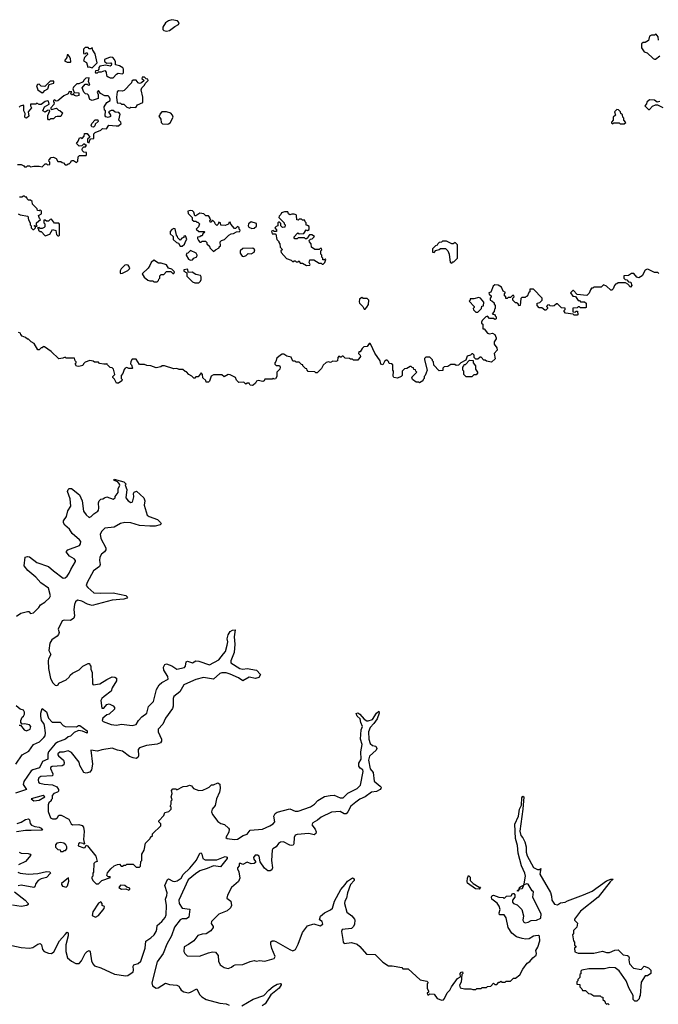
# Model space of a CAD drawing. Extents: x 2494159 to 2685562, y 773219 to 915170.
# Tile 99 of 201: x 2644840 to 2650950, y 799839 to 809258. Entities that reach past the tile are written whole.
import ezdxf

# ---------------------------------------------------------------- set-up
doc = ezdxf.new("R2010")
doc.units = 0

msp = doc.modelspace()

# ---------------------------------------------------------------- linework, layer by layer
at = {"layer": '0CON10XD'}
for points in [[(2646245, 809146.7), (2646275, 809153.8), (2646325, 809193.3), (2646359.3, 809210.7), (2646367, 809227), (2646350, 809245), (2646295, 809257.5), (2646263, 809247), (2646233.6, 809226.4), (2646210, 809185), (2646210, 809165), (2646220, 809155), (2646245, 809146.7)], [(2650951.7, 809061.7), (2650950, 809095), (2650928.3, 809118.3), (2650915, 809110), (2650885, 809110), (2650865, 809100), (2650855, 809060), (2650825, 809040), (2650805, 809040), (2650790, 809025), (2650788.3, 808988.3), (2650815, 808950), (2650845, 808940), (2650900, 808885), (2650915, 808880), (2650925, 808880), (2650965, 808912.5)], [(2645535, 808797.5), (2645580, 808845), (2645562.3, 808932.3), (2645540, 808965), (2645535, 808990), (2645525, 808980), (2645505, 808980), (2645495, 808990), (2645465, 808990), (2645450, 808975), (2645450, 808935), (2645465, 808930), (2645475, 808940), (2645485, 808940), (2645490, 808925), (2645460, 808895), (2645450, 808865), (2645478.3, 808848.3), (2645492.5, 808802.5), (2645505, 808806.7), (2645535, 808797.5)], [(2645325, 808852.5), (2645330, 808855), (2645327, 808887), (2645315, 808910), (2645305, 808920), (2645295, 808920), (2645290, 808895), (2645270, 808865), (2645295, 808852.5), (2645325, 808852.5)], [(2645705, 808700), (2645735, 808702.5), (2645765, 808737.5), (2645783, 808747), (2645825, 808740), (2645831.7, 808748.3), (2645833.3, 808785), (2645828, 808798), (2645795, 808816.2), (2645756.7, 808825), (2645757.5, 808855), (2645748.3, 808878.3), (2645730, 808895), (2645705, 808897.5), (2645651.7, 808878.3), (2645650, 808865), (2645653.6, 808853.6), (2645675, 808842.5), (2645713.6, 808843.6), (2645720, 808835), (2645715, 808820), (2645705, 808813.8), (2645665, 808823.3), (2645608.3, 808811.7), (2645598.3, 808801.7), (2645597, 808783), (2645588.3, 808771.7), (2645565, 808767.5), (2645562.5, 808755), (2645565, 808750), (2645585, 808750), (2645595, 808760), (2645621.7, 808758.3), (2645655, 808770), (2645667, 808757), (2645670, 808725), (2645685, 808710), (2645705, 808700)], [(2644818.3, 807871.7), (2644855, 807872.5), (2644879.3, 807859.3), (2644885, 807850), (2644905, 807850), (2644915, 807860), (2644935, 807860), (2644945, 807850), (2644975, 807857.5), (2645025, 807857.5), (2645055, 807850), (2645085, 807880), (2645095, 807880), (2645105, 807870), (2645128.3, 807871.7), (2645130, 807895), (2645120, 807905), (2645121.7, 807918.3), (2645141.7, 807938.3), (2645165, 807942.5), (2645189.3, 807929.3), (2645205, 807902.5), (2645235, 807900), (2645245, 807890), (2645258.3, 807888.3), (2645275, 807870), (2645295, 807870), (2645305, 807880), (2645315, 807880), (2645330, 807895), (2645335, 807910), (2645355, 807910), (2645385, 807890), (2645397, 807903), (2645400, 807945), (2645411.7, 807958.3), (2645475, 807960), (2645480, 807965), (2645478.3, 807988.3), (2645455, 807990), (2645441.7, 808001.7), (2645437.5, 808015), (2645441.7, 808028.3), (2645455, 808040), (2645468.3, 808041.7), (2645478.3, 808058.3), (2645465, 808060), (2645455, 808070), (2645435, 808050), (2645408.3, 808048.3), (2645383, 808073), (2645400, 808095), (2645411.7, 808128.3), (2645425, 808130), (2645438.3, 808121.7), (2645457, 808143), (2645461.7, 808168.3), (2645485, 808170), (2645510, 808135), (2645490, 808115), (2645490, 808085), (2645505, 808080), (2645510, 808105), (2645521.7, 808118.3), (2645548.3, 808121.7), (2645550, 808165), (2645561.7, 808178.3), (2645615, 808200), (2645633, 808217), (2645670, 808215), (2645693, 808247), (2645761.7, 808241.7), (2645787, 808243), (2645810, 808265), (2645808.3, 808278.3), (2645790, 808295), (2645800, 808355), (2645788.3, 808368.3), (2645753, 808373), (2645735, 808390), (2645715, 808390), (2645690, 808375), (2645710, 808345), (2645708.3, 808331.7), (2645685, 808323.3), (2645665, 808327.5), (2645657, 808337), (2645660, 808385), (2645653, 808393), (2645647.5, 808425), (2645673.6, 808466.4), (2645707, 808483), (2645707, 808497), (2645695, 808520), (2645685, 808530), (2645655, 808530), (2645611.7, 808551.7), (2645595, 808580), (2645580, 808565), (2645591.7, 808541.7), (2645590, 808505), (2645535, 808483.3), (2645512.5, 808495), (2645500, 808535), (2645490, 808545), (2645468.3, 808548.3), (2645453, 808563), (2645437.5, 808605), (2645465, 808640), (2645485, 808640), (2645495, 808632.5), (2645510, 808635), (2645500, 808665), (2645505, 808700), (2645473, 808697), (2645455, 808680), (2645447.5, 808662.5), (2645406.4, 808643.6), (2645386.4, 808643.6), (2645356.4, 808613.6), (2645350, 808595), (2645361.7, 808561.7), (2645407, 808557), (2645407, 808533), (2645385, 808527.5), (2645363, 808533), (2645355, 808550), (2645345, 808540), (2645335, 808540), (2645330, 808555), (2645338.3, 808568.3), (2645315, 808570), (2645303, 808547), (2645261.7, 808528.3), (2645205, 808482.5), (2645188.3, 808478.3), (2645175, 808490), (2645165, 808480), (2645163, 808473), (2645170, 808465), (2645166.7, 808445), (2645137.5, 808415), (2645137.5, 808405), (2645145, 808397.5), (2645191.7, 808411.7), (2645211.7, 808391.7), (2645225, 808390), (2645250, 808365), (2645235, 808330), (2645198.3, 808331.7), (2645183, 808327), (2645165, 808310), (2645135, 808310), (2645125, 808300), (2645115, 808300), (2645108.3, 808308.3), (2645108.3, 808341.7), (2645127.5, 808385), (2645121.7, 808391.7), (2645105, 808390), (2645085, 808372.5), (2645060, 808385), (2645077, 808423), (2645121.7, 808448.3), (2645117, 808477), (2645105, 808482.5), (2645083.9, 808476.1), (2645045, 808447.5), (2645025, 808447.5), (2645005, 808460), (2644995, 808450), (2644945, 808450), (2644942.5, 808435), (2644952.5, 808415), (2644922.5, 808375), (2644926.2, 808335), (2644905, 808316.7), (2644895, 808317.5), (2644890, 808325), (2644891.7, 808361.7), (2644880, 808385), (2644880, 808435), (2644875, 808440), (2644845, 808430), (2644835, 808420)], [(2645055, 808557.5), (2645065, 808560), (2645080.7, 808579.3), (2645110, 808595), (2645121.7, 808638.3), (2645168.3, 808651.7), (2645168.3, 808668.3), (2645131.7, 808668.3), (2645081.7, 808618.3), (2645045, 808622.5), (2645025, 808640), (2645011.7, 808638.3), (2645000, 808625), (2645012.5, 808585), (2645055, 808557.5)], [(2645895, 808410), (2645905, 808420), (2645951.7, 808418.3), (2645967, 808443), (2646017.5, 808465), (2646017.5, 808515), (2646003, 808587), (2646010, 808605), (2646035, 808630), (2646041.7, 808648.3), (2646070, 808675), (2646065, 808690), (2646051.7, 808691.7), (2646035, 808707.5), (2646011.7, 808708.3), (2646010, 808695), (2646030, 808675), (2646007, 808653), (2645985, 808647.5), (2645973.6, 808653.6), (2645955, 808680), (2645925, 808680), (2645911.7, 808668.3), (2645910, 808655), (2645841.2, 808578.8), (2645825, 808573.3), (2645785, 808577.5), (2645773, 808567), (2645767.5, 808515), (2645771.7, 808461.7), (2645805, 808460), (2645815, 808450), (2645835, 808450), (2645865, 808420), (2645895, 808410)], [(2650966.4, 808473.6), (2650938.3, 808468.3), (2650915, 808487.5), (2650865, 808490), (2650841.7, 808468.3), (2650838.3, 808451.7), (2650820, 808435), (2650855, 808400), (2650865, 808400), (2650895, 808430), (2650925, 808442.5), (2650941.7, 808441.7), (2650995, 808417.5)], [(2646255, 808257.5), (2646265, 808262.5), (2646278.3, 808271.7), (2646307.5, 808325), (2646302.5, 808345), (2646285, 808362.5), (2646245, 808377.5), (2646200, 808375), (2646180, 808355), (2646180, 808345), (2646170, 808335), (2646190, 808305), (2646193, 808273), (2646205, 808260), (2646255, 808257.5)], [(2650625, 808260), (2650640, 808275), (2650620, 808295), (2650620, 808315), (2650610, 808325), (2650608.3, 808348.3), (2650591.7, 808361.7), (2650590, 808375), (2650570, 808395), (2650553, 808397), (2650530, 808375), (2650540, 808345), (2650520, 808325), (2650520, 808295), (2650501.7, 808278.3), (2650501.7, 808271.7), (2650515, 808260), (2650525, 808270), (2650575, 808270), (2650585, 808260), (2650625, 808260)], [(2645545, 808230), (2645531.7, 808231.7), (2645522.5, 808245), (2645530, 808265), (2645561.7, 808298.3), (2645588.3, 808298.3), (2645590, 808285), (2645561.7, 808258.3), (2645558.3, 808241.7), (2645545, 808230)], [(2644825, 807400), (2644845, 807390), (2644918.3, 807378.3), (2644923, 807343), (2644940, 807315), (2644940, 807295), (2644950, 807285), (2644950, 807265), (2644965, 807250), (2644975, 807250), (2644990, 807265), (2644990, 807280), (2644981.7, 807281.7), (2644981.7, 807288.3), (2644988.3, 807288.3), (2644990, 807280), (2645008.3, 807281.7), (2645000, 807295), (2645000, 807315), (2645040, 807345), (2645030, 807355), (2645020, 807385), (2645048.3, 807401.7), (2645050, 807425), (2645035, 807440), (2645025, 807430), (2645011.7, 807431.7), (2645008.3, 807448.3), (2644961.7, 807491.7), (2644958.3, 807518.3), (2644945, 807530), (2644925, 807530), (2644910, 807545), (2644908.3, 807558.3), (2644895, 807560), (2644885, 807570), (2644875, 807570), (2644861.7, 807558.3), (2644838.3, 807558.3)], [(2645215, 807190), (2645220, 807195), (2645221.7, 807301.7), (2645215, 807310), (2645171.7, 807311.7), (2645145, 807350), (2645133, 807347), (2645115, 807330), (2645095, 807330), (2645085, 807340), (2645071.7, 807338.3), (2645070, 807315), (2645080, 807305), (2645080, 807275), (2645075, 807270), (2645055, 807260), (2645035, 807260), (2645025, 807270), (2645010, 807265), (2645020, 807255), (2645020, 807245), (2645035, 807230), (2645045, 807230), (2645085, 807190), (2645130, 807205), (2645155, 807250), (2645185, 807240), (2645193, 807203), (2645205, 807190), (2645215, 807190)], [(2646695, 807040), (2646713, 807057), (2646750, 807075), (2646750, 807085), (2646760, 807095), (2646758.3, 807131.7), (2646770, 807145), (2646800, 807155), (2646840, 807195), (2646865, 807210), (2646887, 807213), (2646913, 807227), (2646945, 807230), (2646950, 807245), (2646940, 807255), (2646940, 807265), (2646925, 807280), (2646905, 807260), (2646895, 807260), (2646861.7, 807301.7), (2646855, 807320), (2646841.7, 807318.3), (2646838.3, 807301.7), (2646805, 807287.5), (2646763, 807293), (2646760, 807315), (2646745, 807320), (2646738.3, 807301.7), (2646725, 807290), (2646710, 807305), (2646708.3, 807318.3), (2646685, 807340), (2646668.3, 807321.7), (2646661.7, 807321.7), (2646660, 807335), (2646670, 807345), (2646660, 807355), (2646660, 807365), (2646645, 807380), (2646621.7, 807381.7), (2646601.7, 807401.7), (2646565, 807406.7), (2646525, 807380), (2646515, 807380), (2646506.2, 807415), (2646495, 807428.8), (2646475, 807433.8), (2646450, 807425), (2646452.5, 807405), (2646490, 807365), (2646491.7, 807341.7), (2646505, 807330), (2646525, 807330), (2646535, 807320), (2646545, 807320), (2646560, 807305), (2646550, 807275), (2646530, 807255), (2646555, 807230), (2646605, 807230), (2646610, 807225), (2646591.7, 807208.3), (2646585, 807190), (2646575, 807190), (2646565, 807180), (2646541.7, 807178.3), (2646540, 807165), (2646550, 807145), (2646565, 807130), (2646575, 807130), (2646585, 807140), (2646618.3, 807138.3), (2646630, 807125), (2646630, 807115), (2646655, 807090), (2646660, 807075), (2646695, 807040)], [(2647585, 806907.5), (2647615, 806910), (2647620, 806915), (2647610, 806935), (2647615, 806960), (2647655, 806960), (2647705, 806930), (2647725, 806930), (2647735, 806920), (2647745, 806920), (2647760, 806935), (2647770, 806965), (2647765, 806970), (2647755, 806960), (2647741.7, 806961.7), (2647740, 806975), (2647730, 806985), (2647730, 807005), (2647720, 807015), (2647720, 807045), (2647730, 807055), (2647728.3, 807068.3), (2647715, 807070), (2647705, 807060), (2647665, 807060), (2647631.7, 807081.7), (2647630, 807115), (2647611.7, 807131.7), (2647610, 807145), (2647621.7, 807158.3), (2647638.3, 807161.7), (2647660, 807185), (2647635, 807200), (2647611.7, 807198.3), (2647600, 807185), (2647598.3, 807171.7), (2647585, 807160), (2647575, 807160), (2647565, 807170), (2647505, 807170), (2647495, 807160), (2647471.7, 807161.7), (2647461.7, 807178.3), (2647501.7, 807218.3), (2647515, 807210), (2647558.3, 807211.7), (2647581.7, 807248.3), (2647595, 807240), (2647608.3, 807251.7), (2647608.3, 807278.3), (2647595, 807290), (2647581.7, 807291.7), (2647580, 807315), (2647570, 807325), (2647568.3, 807338.3), (2647545, 807340), (2647535, 807350), (2647515, 807350), (2647505, 807340), (2647491.7, 807341.7), (2647490, 807385), (2647485, 807390), (2647467.5, 807397.5), (2647442.5, 807397.5), (2647425, 807390), (2647411.7, 807401.7), (2647405, 807420), (2647375, 807420), (2647345, 807410), (2647340, 807395), (2647321.7, 807378.3), (2647320, 807365), (2647370, 807315), (2647370, 807305), (2647380, 807295), (2647378.3, 807271.7), (2647355, 807270), (2647340, 807285), (2647338.3, 807308.3), (2647325, 807320), (2647315, 807320), (2647310, 807315), (2647310, 807285), (2647295, 807280), (2647280, 807265), (2647298.3, 807248.3), (2647298.3, 807231.7), (2647275, 807230), (2647265, 807240), (2647250, 807235), (2647255, 807210), (2647285, 807210), (2647290, 807205), (2647300, 807155), (2647320, 807135), (2647320, 807125), (2647330, 807115), (2647333, 807083), (2647347, 807067), (2647350, 807055), (2647340, 807045), (2647341.7, 807031.7), (2647393.6, 806973.6), (2647437, 806957), (2647455, 806940), (2647465, 806950), (2647475, 806950), (2647485, 806940), (2647505, 806940), (2647515, 806950), (2647525, 806930), (2647545, 806930), (2647585, 806907.5)], [(2646375, 807090), (2646395, 807092.5), (2646418.3, 807111.7), (2646428.3, 807141.7), (2646440, 807155), (2646430, 807185), (2646425, 807190), (2646411.7, 807188.3), (2646410, 807175), (2646391.7, 807168.3), (2646375, 807150), (2646351.7, 807171.7), (2646350, 807185), (2646340, 807195), (2646328.3, 807258.3), (2646315, 807260), (2646295, 807250), (2646278.3, 807231.7), (2646278.3, 807208.3), (2646310, 807185), (2646310, 807155), (2646340, 807125), (2646358.3, 807118.3), (2646375, 807090)], [(2647060.7, 807260.7), (2647085, 807263.3), (2647106.7, 807283.3), (2647106.4, 807306.4), (2647055, 807322.5), (2647030, 807305), (2647027.5, 807285), (2647033.6, 807273.6), (2647060.7, 807260.7)], [(2646985, 806992.5), (2647008.3, 807001.7), (2647025, 807020), (2647055, 807017.5), (2647085, 807032.5), (2647090, 807055), (2647071.7, 807071.7), (2646975, 807070), (2646950, 807045), (2646950, 807025), (2646970, 806995), (2646985, 806992.5)], [(2648975, 806930), (2648985, 806940), (2648995, 806940), (2649030, 806975), (2649030, 807105), (2649007.5, 807127.5), (2648987, 807113), (2648975, 807112.5), (2648925, 807140), (2648885, 807137.5), (2648875, 807130), (2648853, 807127), (2648840, 807115), (2648835, 807100), (2648820, 807095), (2648790, 807065), (2648790, 807035), (2648805, 807030), (2648821.7, 807048.3), (2648855, 807060), (2648865, 807070), (2648915, 807070), (2648937, 807047), (2648950, 807015), (2648960, 806935), (2648975, 806930)], [(2646475, 806957.5), (2646495, 806960), (2646505, 806977.5), (2646535, 806990), (2646537.5, 807005), (2646530, 807025), (2646475, 807050), (2646450, 807025), (2646435, 807020), (2646432.5, 807005), (2646455, 806967.5), (2646475, 806957.5)], [(2645805, 806830), (2645825, 806832.5), (2645875, 806857.5), (2645890, 806875), (2645892.5, 806885), (2645878.3, 806908.3), (2645865, 806913.3), (2645845, 806910), (2645810, 806875), (2645800, 806855), (2645800, 806835), (2645805, 806830)], [(2646155, 806750), (2646168.3, 806761.7), (2646170, 806775), (2646180, 806785), (2646181.7, 806808.3), (2646195, 806820), (2646218.3, 806821.7), (2646245, 806850), (2646285, 806850), (2646305, 806830), (2646315, 806830), (2646320, 806845), (2646295, 806870), (2646265, 806880), (2646245, 806912.5), (2646195, 806927.5), (2646168.3, 806928.3), (2646125, 806957.5), (2646097.5, 806935), (2646086.7, 806905), (2646069.5, 806880.5), (2646012.5, 806825), (2646030, 806795), (2646065, 806767.5), (2646085, 806760), (2646115, 806760), (2646125, 806750), (2646155, 806750)], [(2646555, 806740), (2646570, 806755), (2646576.4, 806773.6), (2646576.4, 806796.4), (2646569.3, 806809.3), (2646525, 806820), (2646491.7, 806841.7), (2646455, 806840), (2646445, 806870), (2646410, 806865), (2646411.7, 806851.7), (2646440, 806835), (2646440, 806805), (2646495, 806750), (2646515, 806740), (2646555, 806740)], [(2650955, 806830), (2650945, 806840), (2650915, 806840), (2650857, 806867), (2650845, 806870), (2650825, 806860), (2650795, 806807.5), (2650765, 806787.5), (2650743.6, 806793.6), (2650715, 806830), (2650695, 806830), (2650665, 806810), (2650621.7, 806808.3), (2650620, 806785), (2650631.7, 806771.7), (2650648.3, 806768.3), (2650665, 806750), (2650687, 806747), (2650697.5, 806715), (2650685, 806700), (2650658.3, 806728.3), (2650635, 806740), (2650565, 806740), (2650555, 806730), (2650541.7, 806728.3), (2650530, 806715), (2650518.3, 806681.7), (2650505, 806670), (2650495, 806670), (2650455, 806710), (2650425, 806720), (2650405, 806700), (2650335, 806700), (2650325, 806690), (2650311.7, 806688.3), (2650300, 806675), (2650288.3, 806641.7), (2650265, 806620), (2650175, 806630), (2650138.3, 806668.3), (2650131.7, 806668.3), (2650110, 806645), (2650131.7, 806611.7), (2650158.3, 806608.3), (2650185, 806570), (2650195, 806570), (2650205, 806560), (2650245, 806560), (2650260, 806545), (2650260, 806505), (2650255, 806500), (2650205, 806500), (2650195, 806510), (2650185, 806510), (2650175, 806500), (2650131.7, 806498.3), (2650131.7, 806461.7), (2650155, 806460), (2650165, 806470), (2650178.3, 806468.3), (2650180, 806435), (2650175, 806430), (2650145, 806430), (2650135, 806440), (2650061.7, 806451.7), (2650050, 806465), (2650050, 806475), (2650060, 806485), (2650058.3, 806498.3), (2650025, 806500), (2649985, 806540), (2649975, 806540), (2649955, 806520), (2649941.7, 806518.3), (2649915, 806520), (2649905, 806530), (2649891.7, 806528.3), (2649880, 806515), (2649890, 806505), (2649890, 806495), (2649875, 806480), (2649865, 806480), (2649835, 806500), (2649811.7, 806501.7), (2649790, 806525), (2649790, 806545), (2649818.3, 806551.7), (2649840, 806575), (2649840, 806595), (2649755, 806680), (2649721.7, 806678.3), (2649720, 806655), (2649711.7, 806648.3), (2649695, 806610), (2649685, 806610), (2649675, 806600), (2649645, 806600), (2649635, 806590), (2649630, 806525), (2649615, 806520), (2649608.3, 806538.3), (2649595, 806550), (2649585, 806550), (2649560, 806575), (2649560, 806595), (2649570, 806605), (2649568.3, 806618.3), (2649555, 806620), (2649535, 806600), (2649515, 806600), (2649505, 806590), (2649491.7, 806591.7), (2649490, 806605), (2649480, 806615), (2649480, 806635), (2649487, 806647), (2649465, 806660), (2649449.3, 806699.3), (2649417, 806717), (2649385, 806720), (2649371.7, 806708.3), (2649348.3, 806651.7), (2649330, 806645), (2649331.7, 806631.7), (2649350, 806615), (2649350, 806605), (2649340, 806595), (2649340, 806575), (2649358.3, 806568.3), (2649378.3, 806548.3), (2649380, 806535), (2649390, 806525), (2649390, 806495), (2649383, 806487), (2649380, 806465), (2649360, 806445), (2649390, 806435), (2649390, 806425), (2649400, 806415), (2649400, 806395), (2649385, 806390), (2649375, 806400), (2649335, 806400), (2649315, 806420), (2649300, 806415), (2649265, 806380), (2649260, 806365), (2649260, 806355), (2649270, 806345), (2649271.7, 806301.7), (2649285, 806300), (2649315, 806260), (2649335, 806252.5), (2649365, 806257.5), (2649385, 806247.5), (2649400, 806215), (2649400, 806205), (2649380, 806175), (2649380, 806155), (2649405, 806120), (2649407.5, 806095), (2649380, 806065), (2649390, 806015), (2649355, 805980), (2649305, 805990), (2649295, 806000), (2649281.7, 806001.7), (2649255, 806030), (2649245, 806030), (2649225, 806010), (2649205, 806010), (2649190, 806025), (2649188.3, 806048.3), (2649175, 806060), (2649165, 806060), (2649155, 806050), (2649121.7, 806038.3), (2649108.3, 806001.7), (2649060, 805975), (2649038.3, 805951.7), (2649015, 805950), (2649005, 805960), (2648965, 805960), (2648935, 805940), (2648901.7, 805938.3), (2648890, 805925), (2648888.3, 805901.7), (2648855, 805900), (2648801.7, 805951.7), (2648800, 805985), (2648790, 805995), (2648790, 806005), (2648765, 806030), (2648725, 806030), (2648713, 806017), (2648712.5, 806005), (2648737.5, 805905), (2648720, 805855), (2648710, 805845), (2648710, 805825), (2648700, 805815), (2648698.3, 805801.7), (2648665, 805782.5), (2648655, 805790), (2648635, 805790), (2648600, 805815), (2648591.7, 805838.3), (2648640, 805885), (2648630, 805895), (2648628.3, 805908.3), (2648611.7, 805911.7), (2648608.3, 805928.3), (2648595, 805930), (2648585, 805940), (2648575, 805940), (2648545, 805920), (2648521.7, 805918.3), (2648500, 805895), (2648500, 805855), (2648490, 805845), (2648455, 805830), (2648420, 805835), (2648413, 805847), (2648417.5, 805895), (2648410, 805905), (2648410, 805955), (2648397, 805967), (2648375, 805970), (2648368.3, 805988.3), (2648355, 806000), (2648345, 806000), (2648331.7, 805988.3), (2648315, 805957.5), (2648295, 805962.5), (2648290, 805995), (2648236.7, 806066.7), (2648200.7, 806150.7), (2648195, 806160), (2648185, 806160), (2648165, 806130), (2648133, 806127), (2648117, 806113), (2648098.3, 806081.7), (2648085, 806080), (2648083, 806063), (2648098.3, 806048.3), (2648100, 806035), (2648075, 806000), (2648035, 806000), (2648025, 806010), (2648005, 806010), (2647997, 806017), (2647955, 806020), (2647935, 806040), (2647925, 806040), (2647915, 806030), (2647905, 806030), (2647895, 806040), (2647883, 806027), (2647880, 805995), (2647865, 805987.5), (2647835, 805990), (2647815, 805977.5), (2647795, 805983.3), (2647771.7, 805978.3), (2647745, 805952.5), (2647728.3, 805921.7), (2647685, 805880), (2647675, 805880), (2647665, 805890), (2647601.7, 805891.7), (2647590, 805905), (2647588.3, 805918.3), (2647575, 805920), (2647550, 805945), (2647550, 805955), (2647535, 805960), (2647515, 805980), (2647485, 805980), (2647475, 805990), (2647455, 805990), (2647438.3, 806028.3), (2647395, 806040), (2647367.5, 806057.5), (2647353, 806057), (2647335, 806050), (2647301.7, 806018.3), (2647291.7, 805988.3), (2647280, 805975), (2647281.7, 805961.7), (2647295, 805950), (2647325, 805950), (2647332.5, 805935), (2647330, 805915), (2647300, 805885), (2647300, 805845), (2647288.3, 805821.7), (2647275, 805820), (2647265, 805830), (2647255, 805820), (2647185, 805820), (2647178.3, 805801.7), (2647165, 805797.5), (2647123, 805807), (2647105, 805800), (2647095, 805780), (2647075, 805760), (2647065, 805757.5), (2647045, 805760), (2647035, 805780), (2647015, 805780), (2647005, 805770), (2646985, 805790), (2646938.3, 805788.3), (2646915, 805810), (2646906, 805836), (2646855, 805860), (2646835, 805862.5), (2646795, 805840), (2646775, 805860), (2646695, 805860), (2646673, 805847), (2646655, 805800), (2646645, 805790), (2646625, 805790), (2646620, 805805), (2646593, 805833), (2646590, 805865), (2646575, 805880), (2646548.3, 805841.7), (2646525, 805840), (2646515, 805830), (2646505, 805830), (2646488.3, 805848.3), (2646457.5, 805865)], [(2648145, 806490), (2648163, 806507), (2648177, 806533), (2648180, 806575), (2648165, 806590), (2648125, 806590), (2648115, 806600), (2648090, 806585), (2648088.3, 806558.3), (2648092.5, 806545), (2648122.5, 806515), (2648135, 806490), (2648145, 806490)], [(2649225, 806460), (2649260, 806495), (2649261.7, 806518.3), (2649278.3, 806521.7), (2649280, 806555), (2649250, 806595), (2649231.7, 806601.7), (2649185, 806587.5), (2649151.7, 806588.3), (2649150, 806575), (2649140, 806565), (2649190, 806515), (2649190, 806505), (2649180, 806495), (2649181.7, 806481.7), (2649205, 806460), (2649225, 806460)], [(2646457.5, 805865), (2646435, 805890), (2646423, 805893), (2646401.7, 805911.7), (2646365, 805912.5), (2646345, 805920), (2646315, 805917.5), (2646225, 805947.5), (2646203, 805947), (2646191.7, 805938.3), (2646145, 805927.5), (2646096.4, 805946.4), (2646055, 805950), (2646035, 805960), (2645985, 805960), (2645955, 806010), (2645915, 806010), (2645903, 805987), (2645900, 805965), (2645910, 805955), (2645920, 805925), (2645915, 805920), (2645885, 805920), (2645865, 805930), (2645850, 805925), (2645838.3, 805911.7), (2645828.3, 805871.7), (2645810, 805855), (2645810, 805825), (2645820, 805815), (2645818.3, 805801.7), (2645785, 805780), (2645765, 805780), (2645748.3, 805818.3), (2645730, 805835), (2645730, 805845), (2645750, 805865), (2645737.5, 805915), (2645725, 805927.5), (2645705, 805930), (2645680, 805955), (2645675, 805970), (2645667.5, 805962.5), (2645645, 805962.5), (2645605, 805970), (2645595, 805980), (2645555, 805980), (2645541.7, 805991.7), (2645512.5, 805997.5), (2645465, 805980), (2645450, 805965), (2645445, 805950), (2645405, 805940), (2645385, 805942.5), (2645370, 805965), (2645380, 805975), (2645380, 805985), (2645370, 805995), (2645365, 806020), (2645285, 806020), (2645275, 806030), (2645251.7, 806018.3), (2645215, 806012.5), (2645140, 806085), (2645077, 806127), (2645065, 806130), (2645055, 806120), (2645045, 806120), (2645025, 806100), (2645015, 806100), (2644979.3, 806159.3), (2644950, 806175), (2644925, 806200), (2644915, 806200), (2644897, 806217), (2644865, 806230), (2644850, 806245), (2644848.3, 806258.3), (2644830, 806265)], [(2649165, 805840), (2649111.7, 805841.7), (2649090, 805865), (2649090, 805895), (2649080, 805905), (2649080, 805935), (2649090, 805945), (2649091.7, 805958.3), (2649105, 805960), (2649145, 806000), (2649178.3, 805998.3), (2649180, 805975), (2649200, 805945), (2649200, 805915), (2649220, 805885), (2649220, 805875), (2649208.3, 805861.7), (2649185, 805860), (2649165, 805840)], [(2644809.3, 803550.7), (2644850.5, 803579.5), (2644915, 803597.5), (2644927, 803597), (2644945, 803577.5), (2644972.5, 803585), (2645023.3, 803635), (2645038.8, 803661.2), (2645080, 803685), (2645125, 803726.7), (2645135.8, 803745), (2645115, 803821.2), (2645041.9, 803871.9), (2644993.8, 803925), (2644918.5, 803988.5), (2644881.8, 804031.8), (2644893.8, 804115), (2644915, 804123.1), (2644935, 804120), (2645004.7, 804064.7), (2645115, 804028.1), (2645162, 803985), (2645255, 803915.8), (2645275, 803917.5), (2645295, 803936), (2645315, 803962), (2645330.6, 803999.4), (2645373.8, 804075), (2645374, 804085), (2645360.9, 804100.9), (2645316, 804125), (2645283.6, 804166.4), (2645300, 804185), (2645411.7, 804228.3), (2645422, 804245), (2645424, 804265), (2645412.7, 804282.7), (2645342, 804342), (2645316, 804385), (2645271.8, 804421.8), (2645258.9, 804445), (2645258.6, 804465), (2645286.9, 804505), (2645299.7, 804560.3), (2645330, 804605), (2645322.2, 804675), (2645298, 804745), (2645303.8, 804765), (2645315, 804773.3), (2645335, 804773.3), (2645413, 804713), (2645438, 804655), (2645451.1, 804555), (2645475, 804522), (2645505, 804496.7), (2645525, 804504.2), (2645548.6, 804531.4), (2645586.7, 804555), (2645593.3, 804565), (2645598.8, 804585), (2645592.5, 804635), (2645600, 804655), (2645615, 804670), (2645637, 804673), (2645650, 804685), (2645675, 804692.5), (2645735, 804670), (2645752.5, 804685), (2645753, 804697), (2645782.5, 804735), (2645780.7, 804769.3), (2645797.5, 804805), (2645793.8, 804815), (2645778.3, 804838.3), (2645745, 804850), (2645740, 804855), (2645745, 804862.5), (2645835, 804835.6), (2645860, 804815), (2645850, 804805), (2645866.1, 804763.9), (2645856.2, 804685), (2645878.8, 804655), (2645905, 804638.8), (2645916.8, 804643.2), (2645923.8, 804655), (2645931.2, 804695), (2645927.5, 804725), (2645935, 804737.5), (2645958.3, 804748.3), (2646026.7, 804685), (2646037.5, 804655), (2646030, 804615), (2646059.3, 804519.3), (2646077.5, 804505), (2646158.1, 804478.1), (2646188, 804448), (2646192.5, 804435), (2646183.6, 804426.4), (2646135, 804411.4), (2646085, 804411.9), (2645985, 804419.5), (2645905, 804443.8), (2645845, 804448.1), (2645805, 804436.9), (2645745, 804403.8), (2645654.2, 804395), (2645625, 804365.7), (2645610.9, 804335), (2645615, 804294), (2645664.2, 804205.8), (2645662.9, 804185), (2645652.5, 804167.5), (2645623.8, 804146.2), (2645607.8, 804115), (2645602.7, 804085), (2645608.9, 804045), (2645602.9, 804027.1), (2645545, 803987.1), (2645484.4, 803875), (2645476, 803845), (2645490.8, 803825), (2645550, 803775), (2645615, 803770.5), (2645735, 803776.2), (2645855, 803750.6), (2645871.2, 803735), (2645863.8, 803725), (2645835, 803713.2), (2645723.3, 803705), (2645535, 803655.4), (2645488, 803668), (2645435, 803696.5), (2645393.3, 803705), (2645375, 803688.8), (2645366, 803665), (2645358.8, 803615), (2645366, 803555), (2645357.3, 803532.7), (2645325, 803510), (2645266.4, 803513.6), (2645245, 803506), (2645207, 803427), (2645217.5, 803395), (2645210, 803375), (2645199.3, 803360.7), (2645147.5, 803325), (2645127.5, 803295), (2645120, 803225), (2645136.7, 803185), (2645115.7, 803145), (2645111.8, 803125), (2645115, 803050), (2645133.8, 802955), (2645157.5, 802915), (2645180.7, 802890.7), (2645195, 802887.5), (2645207.5, 802895), (2645215, 802910), (2645285, 802942.5), (2645315, 802967.5), (2645323.9, 802986.1), (2645343.9, 803006.1), (2645410.5, 803039.5), (2645445, 803072.5), (2645495, 803100), (2645508.3, 803098.3), (2645510, 803085), (2645520, 803075), (2645520, 803045), (2645533, 803013), (2645537.5, 802905), (2645543.9, 802893.9), (2645607.5, 802905), (2645673, 802947), (2645725, 802972), (2645750, 802970), (2645767.5, 802957.5), (2645765.9, 802934.1), (2645724, 802865), (2645714.1, 802835.9), (2645647.5, 802785), (2645627.5, 802765), (2645617.5, 802745), (2645625, 802672.5), (2645645, 802672.5), (2645673.6, 802706.4), (2645695, 802712.5), (2645733, 802693), (2645747, 802677), (2645747, 802663), (2645696.4, 802613.6), (2645675, 802607.5), (2645634, 802576), (2645630, 802555), (2645640, 802545), (2645715, 802515.8), (2645765, 802510.8), (2645815, 802520), (2645915, 802505.8), (2645955, 802516.2), (2645977.2, 802552.8), (2646010, 802590), (2646055, 802624.5), (2646071.7, 802688.3), (2646120, 802735), (2646149.7, 802850.3), (2646175.7, 802895), (2646201.2, 802918.8), (2646262.2, 802947.8), (2646257.1, 802975), (2646219.1, 803035), (2646216.5, 803065), (2646229.5, 803090.5), (2646245, 803094.4), (2646295, 803077.8), (2646345, 803045.5), (2646417.9, 803062.1), (2646427.8, 803075), (2646434.4, 803115.6), (2646445, 803120.8), (2646495, 803106.7), (2646525, 803123.5), (2646555, 803122.5), (2646655, 803086.4), (2646745, 803135.5), (2646789.9, 803190.1), (2646808.4, 803215), (2646826, 803275), (2646830, 803305), (2646825.6, 803335.6), (2646835, 803373.8), (2646855, 803406), (2646875, 803417.1), (2646901.7, 803421.7), (2646890.9, 803355), (2646897.7, 803285), (2646892.7, 803205), (2646859.2, 803125), (2646861.8, 803105), (2646945, 803051.5), (2646975, 803046.2), (2647015, 803050.4), (2647106.9, 803036.9), (2647143.3, 802995), (2647126.7, 802965), (2647095, 802955.8), (2647035, 802967.8), (2646975, 802931.9), (2646935, 802963.5), (2646855, 802996.1), (2646815, 803009.6), (2646775, 803009.6), (2646755, 803002.2), (2646695, 802948.8), (2646597.5, 802965), (2646525, 802947.5), (2646445, 802909.6), (2646410, 802895), (2646371.4, 802828.6), (2646315.6, 802785), (2646308.9, 802765), (2646308.7, 802691.3), (2646302.3, 802667.7), (2646235, 802576), (2646210.7, 802519.3), (2646165, 802470), (2646164.3, 802445), (2646197.5, 802375), (2646196.9, 802355), (2646188.8, 802341.2), (2646155, 802328.8), (2646052.5, 802315), (2645985, 802292), (2645974.3, 802275), (2645978.1, 802215), (2645969.8, 802200.2), (2645955, 802191.9), (2645925, 802195.6), (2645889.3, 802209.3), (2645825, 802260.8), (2645775, 802270), (2645725, 802287.8), (2645625, 802274.2), (2645585, 802261.2), (2645520, 802270), (2645537.1, 802135), (2645526.7, 802083.3), (2645509.7, 802060.3), (2645475, 802050), (2645455, 802056.2), (2645416.2, 802125), (2645408.8, 802155), (2645335, 802246.7), (2645305, 802263.3), (2645255, 802250), (2645225, 802250), (2645206.2, 802235), (2645204, 802225), (2645212, 802215), (2645260, 802175), (2645266.4, 802153.6), (2645261.7, 802128.3), (2645245, 802121.2), (2645150, 802115), (2645136.2, 802105), (2645136, 802095), (2645156, 802045), (2645152.5, 802025), (2645043.2, 802016.8), (2645023.3, 802005), (2645016.2, 801985), (2645020.8, 801965), (2645033.3, 801955), (2645075, 801944.4), (2645155, 801940), (2645195, 801918.8), (2645210, 801895), (2645211.7, 801878.3), (2645203, 801867), (2645167.5, 801855), (2645150, 801835), (2645150, 801805), (2645140, 801795), (2645140, 801785), (2645120, 801765), (2645113.9, 801746.1), (2645111.2, 801685), (2645135, 801623.8), (2645155, 801612), (2645185, 801614.2), (2645203.3, 801625), (2645215, 801647.5), (2645237.7, 801647.7), (2645309.3, 801609.3), (2645332.5, 801565), (2645345, 801557.5), (2645405, 801558.8), (2645438.3, 801548.3), (2645450, 801535), (2645458.3, 801491.7)], [(2644802.7, 802137.3), (2644864.8, 802225.2), (2644928.5, 802261.5), (2644973.5, 802325), (2645029.3, 802350.7), (2645070, 802390), (2645082.2, 802407.8), (2645087.5, 802435), (2645077.1, 802507.1), (2645071.2, 802525), (2645048.8, 802555), (2645041.2, 802595), (2645041.2, 802625), (2645055, 802670), (2645095, 802637.5), (2645115.9, 802575.9), (2645149.3, 802539.3), (2645227, 802537), (2645255, 802506.7), (2645275, 802498), (2645385, 802492.5), (2645403.3, 802506.7), (2645415, 802507.5), (2645485.9, 802455.9), (2645486.2, 802433.8), (2645442, 802452), (2645402.5, 802457.5), (2645361.9, 802438.1), (2645325, 802402.9), (2645305, 802398.6), (2645278.8, 802375), (2645201.8, 802348.2), (2645177.9, 802332.1), (2645116.1, 802253.9), (2645108.9, 802231.1), (2645108.9, 802185), (2645058, 802162), (2645029.1, 802100.9), (2644966.9, 802083.1), (2644949.1, 802070.9), (2644878.3, 801971.7), (2644872.4, 801942.4), (2644904.4, 801895), (2644800.7, 801859.3)], [(2644835, 802510), (2644848.3, 802508.3), (2644883.3, 802465), (2644905, 802456), (2644939.5, 802470.5), (2644946.7, 802495), (2644935, 802513.3), (2644885, 802522.5), (2644865, 802520), (2644850, 802535), (2644850, 802555), (2644863, 802587), (2644877.5, 802595), (2644887, 802613), (2644887.5, 802635), (2644875, 802653.3), (2644843.9, 802663.9), (2644806.2, 802695)], [(2645458.3, 801491.7), (2645450, 801415), (2645460, 801375), (2645455, 801370), (2645447.5, 801377.5), (2645415, 801382.5), (2645402.5, 801375), (2645400, 801355), (2645452.5, 801337.5), (2645465, 801340), (2645475, 801360), (2645490, 801355), (2645570, 801255), (2645580, 801205), (2645561.7, 801198.3), (2645550, 801185), (2645547.5, 801102.5), (2645540, 801095), (2645540, 801065), (2645530, 801055), (2645530, 801045), (2645540, 801025), (2645571.7, 800991.7), (2645595, 800992.5), (2645625, 801022.5), (2645708.3, 801051.7), (2645705, 801060), (2645685, 801060), (2645675, 801070), (2645681.7, 801098.3), (2645713.6, 801136.4), (2645745, 801162.5), (2645775, 801177.5), (2645795, 801180), (2645811.7, 801161.7), (2645825, 801160), (2645835, 801170), (2645855, 801170), (2645865, 801180), (2645925, 801180), (2645955, 801150), (2645985, 801150), (2645995, 801160), (2646000, 801205), (2646007.5, 801215), (2646007.5, 801275), (2646032.5, 801315), (2646045, 801380), (2646090, 801425), (2646093, 801437), (2646110, 801455), (2646111.7, 801468.3), (2646190, 801545), (2646190, 801565), (2646170, 801585), (2646172.5, 801595), (2646220, 801645), (2646230, 801675), (2646266.7, 801683.3), (2646290, 801705), (2646290, 801725), (2646280, 801735), (2646290, 801755), (2646290, 801785), (2646300, 801795), (2646290, 801825), (2646300, 801855), (2646292.5, 801885), (2646305, 801900), (2646335, 801900), (2646345, 801890), (2646405, 801923.3), (2646443, 801927), (2646465, 801936.7), (2646485, 801930), (2646503.3, 801905), (2646555, 801884), (2646591.7, 801888.3), (2646633.3, 801906.7), (2646653, 801917), (2646675, 801940), (2646695, 801940), (2646735, 801956.2), (2646754.2, 801944.2), (2646758, 801905), (2646752.7, 801867.3), (2646724, 801805), (2646709.5, 801740.5), (2646681.4, 801705), (2646675, 801680), (2646686, 801655), (2646735, 801588), (2646765, 801569.2), (2646798.1, 801558.1), (2646838.8, 801525), (2646843.9, 801513.9), (2646842, 801485), (2646813.3, 801435), (2646823.9, 801423.9), (2646894.5, 801414.5), (2646925, 801419.4), (2646976.9, 801453.1), (2647015, 801466.7), (2647045, 801504), (2647162.5, 801515), (2647235, 801545.6), (2647264.3, 801565), (2647281.4, 801585), (2647271.9, 801638.1), (2647284.2, 801665.8), (2647302.7, 801677.3), (2647425, 801707.5), (2647475, 801687.8), (2647505, 801685.6), (2647621.8, 801728.2), (2647660.8, 801755), (2647691.3, 801788.7), (2647755.6, 801825.6), (2647812.2, 801837.8), (2647848.3, 801838.3), (2647905, 801814.5), (2647935, 801815.6), (2647980.3, 801859.7), (2648067.5, 801905), (2648100, 801935), (2648127.9, 802065), (2648121.8, 802081.8), (2648097, 802097), (2648084.4, 802115.6), (2648085.5, 802145), (2648107.5, 802185), (2648103.1, 802255), (2648117.1, 802325), (2648100, 802375), (2648108.5, 802465), (2648118.6, 802495), (2648103.1, 802535), (2648098.5, 802568.5), (2648070, 802595), (2648058.3, 802621.7), (2648074.1, 802625.9), (2648095, 802615.6), (2648137.2, 802567.2), (2648161.3, 802551.3), (2648175, 802550.6), (2648214.2, 802565), (2648255, 802623.8), (2648275, 802642.5), (2648278.6, 802625), (2648259.6, 802570.4), (2648228.5, 802525), (2648192.6, 802487.4), (2648178.5, 802445), (2648182.1, 802375), (2648194.6, 802334.6), (2648215, 802314), (2648248.3, 802308.3), (2648256.7, 802285), (2648249.5, 802270.5), (2648187.4, 802212.6), (2648176.4, 802175), (2648193.1, 802093.1), (2648220.6, 802055), (2648230.5, 801975), (2648290, 801925), (2648298, 801915), (2648295.8, 801905), (2648289.2, 801895), (2648255, 801875.5), (2648205, 801868.9), (2648146.5, 801823.5), (2648095, 801802.4), (2648055, 801773.4), (2648010, 801735), (2647981, 801679), (2647965, 801661.5), (2647945, 801662.7), (2647905, 801682.4), (2647825, 801677.6), (2647725, 801628.7), (2647690.5, 801599.5), (2647644.3, 801575), (2647635.7, 801555), (2647668.5, 801515), (2647678.2, 801488.2), (2647675, 801472), (2647658.5, 801461.5), (2647605, 801472), (2647495, 801462.2), (2647475, 801455.6), (2647466.9, 801435), (2647464.5, 801375.5), (2647457.3, 801362.7), (2647445, 801356.7), (2647425, 801360), (2647365, 801393.6), (2647335, 801390.4), (2647315, 801377.3), (2647293.2, 801346.8), (2647261.4, 801325), (2647256.7, 801315), (2647250.9, 801215), (2647259.4, 801145), (2647253, 801127), (2647237.5, 801115), (2647215, 801116.9), (2647183, 801143), (2647141.4, 801201.4), (2647130, 801255), (2647115, 801266.7), (2647093.1, 801265), (2647077.8, 801245), (2647078.8, 801228.8), (2647097.5, 801205), (2647097.5, 801195), (2647083.6, 801186.4), (2647055, 801182.5), (2647015, 801197.3), (2646975, 801176.7), (2646955, 801187.1), (2646941.2, 801185), (2646940, 801165), (2646923.3, 801145), (2646923.3, 801135), (2646936.4, 801106.4), (2646946.7, 801045), (2646932.5, 801015), (2646867.5, 800955), (2646828.3, 800881.7), (2646822.5, 800855), (2646860, 800825), (2646866.7, 800785), (2646856.9, 800763.1), (2646826.6, 800733.4), (2646745, 800700), (2646675, 800632.5), (2646670.7, 800610.7), (2646690, 800585), (2646690, 800575), (2646669.3, 800540.7), (2646625, 800512.5), (2646585, 800510), (2646545, 800497.5), (2646505, 800447.5), (2646455, 800410), (2646415, 800390), (2646410, 800345), (2646420, 800325), (2646443, 800303), (2646561.7, 800298.3), (2646645, 800332.5), (2646685, 800340), (2646715, 800337.5), (2646737.5, 800305), (2646740.7, 800250.7), (2646757, 800217), (2646795, 800192.5), (2646835, 800182.5), (2646867, 800193), (2646885, 800210), (2646903, 800217), (2646975, 800220), (2647045, 800250), (2647085, 800257.5), (2647105, 800252.5), (2647135, 800257.5), (2647185, 800253.3), (2647275, 800277.5), (2647283.3, 800295), (2647252, 800372), (2647243.1, 800415), (2647244.4, 800435.6), (2647255, 800446.2), (2647275, 800447.5), (2647290.7, 800440.7), (2647425, 800362), (2647455, 800351.2), (2647480, 800365), (2647505.6, 800414.4), (2647544.6, 800525.4), (2647595, 800591.2), (2647655, 800608.8), (2647715, 800590), (2647740, 800605), (2647735, 800630), (2647708.3, 800648.3), (2647717.7, 800682.3), (2647756.8, 800713.2), (2647815, 800742.5), (2647832, 800758), (2647851.9, 800825), (2647911.8, 800938.2), (2647955, 800985.8), (2647975, 801017.5), (2648025, 801047.9), (2648040.9, 801040.9), (2648041.5, 801025), (2648006.5, 800985), (2647976.2, 800905), (2647968.2, 800855), (2647950, 800825), (2647947.8, 800805), (2647969.4, 800719.4), (2648018, 800685), (2648042.9, 800655), (2648047.3, 800642.7), (2648044.4, 800605.6), (2648034.2, 800585), (2648015, 800565.8), (2647925, 800553.3), (2647920.6, 800535), (2647930.7, 800459.3), (2647933.6, 800433.6), (2647945, 800420), (2648015, 800430), (2648067.5, 800415), (2648095, 800392.5), (2648157.5, 800317.5), (2648240, 800315), (2648315, 800242.5), (2648368.3, 800208.3), (2648405, 800207.5), (2648495, 800190), (2648505, 800180), (2648558.3, 800178.3), (2648671.7, 800071.7), (2648735, 800060), (2648745, 800050), (2648747, 800043), (2648740, 800035), (2648740, 799995), (2648750, 799965), (2648750, 799955), (2648740, 799945), (2648745, 799930), (2648755, 799930), (2648765, 799940), (2648807, 799937), (2648833.8, 799893.8), (2648878.3, 799878.3), (2648895, 799882.5), (2648905.8, 799895), (2648931.3, 799948.7), (2648955.5, 799974.5), (2648972.4, 800007.6), (2649030, 800085), (2649058.3, 800101.7), (2649054.2, 800135), (2649065, 800147.5), (2649078.3, 800148.3), (2649080, 800135), (2649070, 800125), (2649065, 800050), (2649047, 800023), (2649055, 799997.5), (2649095, 799987.5), (2649157.5, 799987.5), (2649175, 799980), (2649205, 799980), (2649215, 799990), (2649255, 799990), (2649265, 800000), (2649305, 800000), (2649315, 800010), (2649348.3, 800011.7), (2649375, 800040), (2649385, 800030), (2649405, 800030), (2649425, 800050), (2649435, 800050), (2649445, 800060), (2649455, 800050), (2649485, 800050), (2649495, 800060), (2649535, 800060), (2649565, 800090), (2649585, 800090), (2649625, 800122.5), (2649653.9, 800176.1), (2649695, 800232.5), (2649721.7, 800248.3), (2649750, 800285), (2649780.5, 800309.5), (2649786.2, 800325), (2649780, 800355), (2649797.5, 800385), (2649816.3, 800446.3), (2649812.5, 800492.5), (2649805, 800498), (2649775, 800494.2), (2649755, 800489.4), (2649715, 800465.6), (2649683, 800463), (2649647.3, 800467.3), (2649595, 800484), (2649548.3, 800518.3), (2649514.2, 800574.2), (2649495, 800666.7), (2649475, 800693.8), (2649430, 800695), (2649426.7, 800715), (2649436.7, 800745), (2649429.1, 800779.1), (2649407.5, 800807.5), (2649358, 800845), (2649353.3, 800865), (2649360.7, 800879.3), (2649375, 800882.5), (2649425, 800863.3), (2649465, 800860), (2649475, 800850), (2649496.4, 800873.6), (2649541.7, 800878.3), (2649555, 800900), (2649568.3, 800898.3), (2649577, 800887), (2649577.5, 800865), (2649556.7, 800835), (2649556.2, 800815), (2649565, 800803.3), (2649601.2, 800791.2), (2649645, 800747.5), (2649660, 800685), (2649654.4, 800645), (2649664.2, 800625), (2649675, 800618), (2649705, 800624.3), (2649735, 800641.2), (2649785, 800643.3), (2649825, 800663.3), (2649828.8, 800705), (2649796.7, 800766.7), (2649750, 800865), (2649756, 800915), (2649743.3, 800925), (2649705, 800987.5), (2649688.3, 800991.7), (2649660, 800980), (2649646.4, 800943.6), (2649620, 800940), (2649605, 800920), (2649600, 800925), (2649620, 800940), (2649622.5, 800955), (2649635, 800967.5), (2649660, 800980), (2649668.3, 800991.7), (2649680.8, 801065), (2649674.3, 801095), (2649642.7, 801162.7), (2649609.1, 801285), (2649602.2, 801357.8), (2649583.6, 801426.4), (2649579.1, 801560.9), (2649611.3, 801638.7), (2649623.8, 801705), (2649642.5, 801745), (2649646, 801815), (2649655, 801828.8), (2649663.8, 801823.8), (2649655.6, 801705), (2649625.9, 801495), (2649636.2, 801455), (2649655, 801431.2), (2649673.1, 801393.1), (2649685.8, 801345), (2649685.7, 801295), (2649695, 801260), (2649755, 801148), (2649795, 801130), (2649815, 801130), (2649827, 801137), (2649817.5, 801085), (2649917.7, 800907.7), (2649930, 800875), (2649931.2, 800835), (2649956.4, 800796.4), (2649985, 800790), (2650015, 800810), (2650060, 800815), (2650081.2, 800828.8), (2650233.3, 800885), (2650317, 800923), (2650455, 801020), (2650495, 801036.2), (2650520, 801035), (2650490.8, 801009.2), (2650374, 800865), (2650205, 800731.2)], [(2644975, 801786.7), (2645025, 801792), (2645080, 801825), (2645065.9, 801835.9), (2644950, 801805), (2644975, 801786.7)], [(2644815, 801569.4), (2644855, 801581.3), (2644895, 801605.7), (2644925, 801614.5), (2644932.9, 801605), (2644940.1, 801570.1), (2644953.2, 801553.2), (2644985, 801540.8), (2645025.8, 801535), (2645044.3, 801525), (2645056.7, 801505), (2644948.7, 801501.3), (2644895, 801502.7), (2644810.7, 801489.3)], [(2645255, 801300), (2645265, 801310), (2645278.3, 801311.7), (2645290, 801325), (2645290, 801345), (2645280, 801365), (2645261.7, 801381.7), (2645235, 801386.7), (2645195, 801380), (2645182.5, 801365), (2645181.7, 801341.7), (2645205, 801320), (2645228.3, 801318.3), (2645231.7, 801301.7), (2645255, 801300)], [(2644765, 800402.9), (2644855, 800383.8), (2644935, 800375.3), (2644965, 800382.9), (2645015, 800413.8), (2645035, 800419.6), (2645048.9, 800408.9), (2645059.2, 800365), (2645075, 800345.4), (2645115, 800327.3), (2645145, 800325.4), (2645167.6, 800342.4), (2645220, 800445), (2645274.3, 800505.7), (2645295, 800528), (2645305, 800522.5), (2645305.4, 800495), (2645282.4, 800407.6), (2645281.4, 800345), (2645297.8, 800285), (2645335, 800250.8), (2645378.4, 800228.4), (2645408.9, 800231.1), (2645431.2, 800255), (2645465, 800325.5), (2645485, 800345.5), (2645505, 800352.5), (2645515, 800342.5), (2645528.7, 800255), (2645540, 800225), (2645555, 800205.6), (2645617.6, 800187.6), (2645747.6, 800127.6), (2645855, 800111.1), (2645875, 800115.5), (2645925, 800148.6), (2645929.4, 800165), (2645926.2, 800205), (2645932.4, 800217.6), (2645975, 800228.4), (2645998.8, 800251.2), (2646039.1, 800375), (2646047, 800443), (2646094.9, 800475.1), (2646125.3, 800505), (2646145.1, 800534.9), (2646150.7, 800559.3), (2646156.6, 800593.4), (2646200.1, 800629.9), (2646231.3, 800668.7), (2646242.9, 800695), (2646244.5, 800785), (2646234.4, 800845), (2646249, 800881), (2646251.6, 800905), (2646229.5, 800975), (2646255, 801032.5), (2646265, 801040), (2646305, 801016.2), (2646325, 801014.1), (2646348.3, 801021.7), (2646384.2, 801045.8), (2646405, 801080.4), (2646469.2, 801140.8), (2646532.8, 801217.2), (2646565, 801286), (2646575, 801286.7), (2646583.3, 801275), (2646592, 801235), (2646615, 801222.7), (2646725, 801219.6), (2646805, 801254.4), (2646825, 801245.5), (2646825.7, 801235), (2646760, 801155), (2646695, 801163.8), (2646635, 801137.5), (2646563.6, 801116.4), (2646522.8, 801087.2), (2646451.2, 801028.8), (2646361.3, 800835), (2646364.7, 800805), (2646395, 800757.9), (2646467.9, 800747.9), (2646457.8, 800672.2), (2646435, 800655.4), (2646395, 800657.4), (2646375, 800648.1), (2646322, 800578), (2646291.7, 800495), (2646248.8, 800415), (2646214.1, 800325), (2646155.1, 800244.9), (2646103.5, 800045), (2646112.2, 800015), (2646145, 799992.3), (2646165, 799996.1), (2646235, 800041.6), (2646275, 800028.8), (2646345, 800021.5), (2646361.2, 800011.2), (2646375, 799989.4), (2646385.5, 799975), (2646409.7, 799959.7), (2646455, 799949.6), (2646475.8, 799954.2), (2646535, 799988.6), (2646561.7, 799931.7), (2646581.4, 799911.4), (2646624.2, 799884.2), (2646755, 799850), (2646815, 799842.5), (2646845, 799830)], [(2644834.1, 801295), (2644855, 801286.3), (2644921.9, 801281.9), (2644940, 801275), (2644945.3, 801265), (2644895, 801204.8), (2644828.2, 801171.8)], [(2644823.1, 801103.1), (2644845, 801092.7), (2644925, 801083.7), (2645015, 801090.3), (2645095, 801109.7), (2645130, 801105), (2645135.8, 801095), (2645095, 801053.3), (2645045, 801038.5), (2645017.3, 801022.7), (2644994.6, 800995.4), (2644985.8, 800964.2), (2644975, 800957.9), (2644855, 800978.8), (2644825, 800972.6)], [(2645285, 800960), (2645297, 800973), (2645311.7, 801018.3), (2645307.5, 801047.5), (2645240, 800995), (2645240, 800985), (2645250.7, 800970.7), (2645285, 800960)], [(2649235, 800940), (2649202.5, 800945), (2649125, 800997.5), (2649120, 801015), (2649123.3, 801045), (2649135, 801070), (2649150, 801055), (2649150, 801025), (2649180, 800995), (2649235, 800960), (2649248.3, 800958.3), (2649235, 800940)], [(2645885, 800932.5), (2645895, 800940), (2645895, 800950), (2645865, 800960), (2645845, 800976.7), (2645805, 800980), (2645790, 800955), (2645815, 800940), (2645855, 800942.5), (2645885, 800932.5)], [(2644789.1, 800915), (2644893.3, 800835), (2644922.3, 800805), (2644920, 800795), (2644907.3, 800785), (2644855, 800773.7), (2644772.7, 800787.3)], [(2645565, 800673.8), (2645595, 800687.5), (2645647.5, 800755), (2645650, 800775), (2645630, 800785), (2645630, 800805), (2645615, 800820), (2645595, 800806.2), (2645540, 800725), (2645535, 800690), (2645565, 800673.8)], [(2650205, 800731.2), (2650150, 800655), (2650150, 800645), (2650177.5, 800615), (2650171.7, 800578.3), (2650140, 800545), (2650140, 800515), (2650130, 800505), (2650140, 800445), (2650150, 800435), (2650150, 800405), (2650160, 800395), (2650160, 800385), (2650150, 800375), (2650151.7, 800341.7), (2650185, 800327.5), (2650335, 800328), (2650415, 800346.2), (2650455, 800334.2), (2650484.1, 800334.1), (2650534.2, 800355.8), (2650565, 800358.8), (2650615, 800311.2), (2650656.4, 800306.4), (2650665, 800300), (2650672.5, 800285), (2650667.5, 800265), (2650676, 800225), (2650714.4, 800184.4), (2650786.4, 800173.6), (2650815, 800202.5), (2650855, 800187.5), (2650880, 800165), (2650880, 800135), (2650847, 800113), (2650825, 800110), (2650785, 800050), (2650777.5, 799925), (2650770, 799915), (2650768.3, 799891.7), (2650745, 799870), (2650725, 799870), (2650710, 799885), (2650710, 799925), (2650670.5, 799990.5), (2650643.3, 800065), (2650575, 800160), (2650536.8, 800186.8), (2650487.7, 800192.3), (2650435, 800180), (2650285, 800178), (2650220, 800165), (2650210, 800155), (2650208.3, 800131.7), (2650200, 800125), (2650200, 800095), (2650180, 800075), (2650180, 800065), (2650170, 800055), (2650171.7, 800031.7), (2650198.3, 800028.3), (2650200, 800005), (2650218.3, 799988.3), (2650225, 799970), (2650255, 799970), (2650281.7, 799941.7), (2650305, 799940), (2650335, 799920), (2650395, 799920), (2650405, 799910), (2650418.3, 799908.3), (2650420, 799885), (2650438.3, 799868.3), (2650441.7, 799851.7), (2650455, 799840), (2650468.3, 799848.3), (2650480, 799835)], [(2646965, 799824), (2647075, 799888.2), (2647175.9, 799924.1), (2647223.3, 799975), (2647265, 800008.6), (2647305, 800032.5), (2647335, 800038.8), (2647342.5, 800035), (2647341.2, 800025), (2647323.3, 799995), (2647241.6, 799928.4), (2647189.6, 799845), (2647160, 799825)]]:
    msp.add_lwpolyline(points, dxfattribs=at)

doc.saveas('drawing.dxf')
